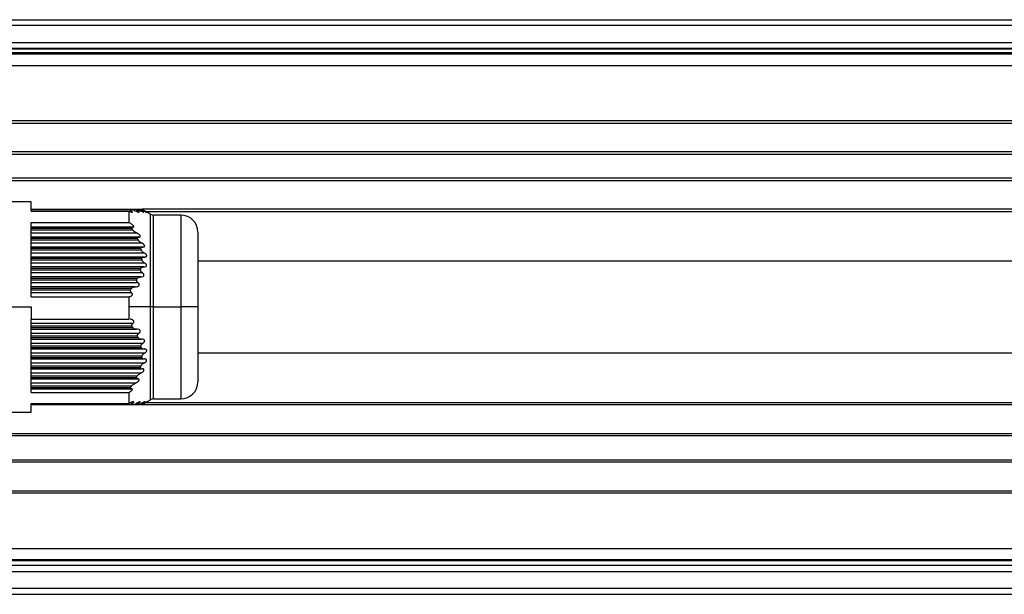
# Model space of a CAD drawing. Header units: millimetres. Extents: x -417 to 2052, y 446 to 879.
# Tile 3 of 21: x 169 to 255, y 446 to 496. Entities that reach past the tile are written whole.
import ezdxf

# ---------------------------------------------------------------- set-up
doc = ezdxf.new("R2010")
doc.units = ezdxf.units.MM

# ---------------------------------------------------------------- blocks, each defined once
blk = doc.blocks.new('Drawing View3')
at = {"color": 7, "linetype": 'Continuous', "lineweight": 25}
for p, q in [((-89, 29), (411, 29)), ((411, 28.5), (-89, 28.5)), ((-89, 27), (411, 27)), ((411, 26.5), (-89, 26.5)), ((410.8, 26), (-88.8, 26)), ((-84, 26.45), (406, 26.45)), ((406, 26.1), (-84, 26.1)), ((-88.8, 25), (410.8, 25)), ((406, 20.2), (-84, 20.2)), ((-84, 20), (406, 20)), ((406, 17.5), (-84, 17.5)), ((-84, 17.3), (406, 17.3)), ((98.5, 15.2), (-84, 15.2)), ((-84, 15), (98.5, 15)), ((-14.5, 13.15), (-16.5, 13.15)), ((-14.5, 12.331), (-14.5, 13.15)), ((-14.5, 12.5), (-5.862, 12.5)), ((-14.5, 12.375), (-5.796, 12.375)), ((-14.5, 12.331), (-6, 12.331)), ((-6, 12.331), (-6, 11.343)), ((-5.776, 12.5), (-5.342, 12.5)), ((-5.454, 12.375), (-5.231, 12.375)), ((-5.279, 12.5), (-5.008, 12.5)), ((-4.991, 12.375), (-4.85, 12.375)), ((-4.97, 12.5), (-4.872, 12.5)), ((-4.87, 12.5), (-4.864, 12.497)), ((-4.116, 12.067), (-4.864, 12.497)), ((98.5, 12.5), (-4.861, 12.5)), ((-4.721, 12.375), (-4.667, 12.375)), ((-4.522, 12.3), (98.5, 12.3)), ((-4.116, 4), (-4.116, 12.067)), ((-1.5, 12), (-3.866, 12)), ((-3.866, 4), (-3.866, 12)), ((-1.5, 12), (-1.5, 4)), ((-14.5, 11.343), (-6, 11.343)), ((-14.5, 4.888), (-14.5, 11.343)), ((-5.669, 10.944), (-14.5, 10.944)), ((-5.744, 10.819), (-14.5, 10.819)), ((-14.5, 10.703), (-5.669, 10.703)), ((-14.5, 10.453), (-5.346, 10.453)), ((0, 10.5), (0, 4)), ((-5.139, 10.078), (-14.5, 10.078)), ((-5.26, 9.953), (-14.5, 9.953)), ((-14.5, 9.837), (-5.209, 9.837)), ((-14.5, 9.587), (-4.921, 9.587)), ((-4.797, 9.212), (-14.5, 9.212)), ((-4.965, 9.087), (-14.5, 9.087)), ((-14.5, 8.971), (-4.94, 8.971)), ((-14.5, 8.721), (-4.692, 8.721)), ((-4.656, 8.346), (-14.5, 8.346)), ((-4.87, 8.221), (-14.5, 8.221)), ((-14.5, 8.105), (-4.872, 8.105)), ((-14.5, 7.855), (-4.667, 7.855)), ((-4.721, 7.48), (-14.5, 7.48)), ((-4.978, 7.355), (-14.5, 7.355)), ((-14.5, 7.239), (-5.008, 7.239)), ((-14.5, 6.989), (-4.85, 6.989)), ((-4.991, 6.614), (-14.5, 6.614)), ((-5.287, 6.489), (-14.5, 6.489)), ((-14.5, 6.373), (-5.342, 6.373)), ((-14.5, 6.123), (-5.231, 6.123)), ((-5.454, 5.748), (-14.5, 5.748)), ((-5.782, 5.623), (-14.5, 5.623)), ((-14.5, 5.507), (-5.862, 5.507)), ((-14.5, 5.257), (-5.796, 5.257)), ((-14.5, 4.888), (-6, 4.888)), ((-6, 4.888), (-6, 4)), ((-16.5, 4), (-14.5, 4)), ((-14.5, 4), (-14.5, 2.943)), ((-6, 4), (-6, 2.943)), ((-4.116, 4), (-6, 4)), ((-3.866, 4), (-4.116, 4)), ((-4.116, -4.067), (-4.116, 4)), ((-3.866, 4), (-1.5, 4)), ((-3.866, -4), (-3.866, 4)), ((0, 4), (-1.5, 4)), ((-1.5, 4), (-1.5, -4)), ((0, 4), (0, -2.5)), ((-14.5, 2.943), (-6, 2.943)), ((-14.5, -3.443), (-14.5, 2.943)), ((-5.669, 2.569), (-14.5, 2.569)), ((-5.955, 2.939), (-6, 2.943)), ((-5.744, 2.319), (-14.5, 2.319)), ((-14.5, 2.203), (-5.669, 2.203)), ((-14.5, 2.078), (-5.346, 2.078)), ((-5.139, 1.703), (-14.5, 1.703)), ((-5.26, 1.453), (-14.5, 1.453)), ((-14.5, 1.337), (-5.209, 1.337)), ((-14.5, 1.212), (-4.921, 1.212)), ((-4.797, 0.837), (-14.5, 0.837)), ((-4.965, 0.587), (-14.5, 0.587)), ((-14.5, 0.471), (-4.94, 0.471)), ((-14.5, 0.346), (-4.692, 0.346)), ((-4.656, -0.029), (-14.5, -0.029)), ((-4.87, -0.279), (-14.5, -0.279)), ((-14.5, -0.395), (-4.872, -0.395)), ((-14.5, -0.52), (-4.667, -0.52)), ((-4.721, -0.895), (-14.5, -0.895)), ((-4.978, -1.145), (-14.5, -1.145)), ((-14.5, -1.261), (-5.008, -1.261)), ((-14.5, -1.386), (-4.85, -1.386)), ((-4.991, -1.761), (-14.5, -1.761)), ((-5.287, -2.011), (-14.5, -2.011)), ((-14.5, -2.127), (-5.342, -2.127)), ((-14.5, -2.252), (-5.231, -2.252)), ((-5.454, -2.627), (-14.5, -2.627)), ((-5.782, -2.877), (-14.5, -2.877)), ((-14.5, -2.993), (-5.862, -2.993)), ((-14.5, -3.118), (-5.796, -3.118)), ((-14.5, -3.443), (-6, -3.443)), ((-6, -3.443), (-6, -4.4)), ((-4.864, -4.497), (-4.116, -4.067)), ((-3.866, -4), (-1.5, -4)), ((-14.5, -4.4), (-6, -4.4)), ((-14.5, -5.15), (-14.5, -4.4)), ((-5.744, -4.5), (-14.5, -4.5)), ((-5.669, -4.375), (-5.947, -4.375)), ((-5.26, -4.5), (-5.663, -4.5)), ((-5.139, -4.375), (-5.346, -4.375)), ((-4.965, -4.5), (-5.202, -4.5)), ((-4.87, -4.5), (-4.932, -4.5)), ((-4.797, -4.375), (-4.921, -4.375)), ((98.5, -4.5), (-4.87, -4.5)), ((-4.656, -4.375), (-4.692, -4.375)), ((-4.522, -4.3), (98.5, -4.3)), ((-16.5, -5.15), (-14.5, -5.15)), ((-84, -7), (98.5, -7)), ((98.5, -7.2), (-84, -7.2)), ((-84, -9.3), (406, -9.3)), ((406, -9.5), (-84, -9.5)), ((-84, -12), (406, -12)), ((406, -12.2), (-84, -12.2)), ((-88.8, -17), (410.8, -17)), ((411, -18.5), (-89, -18.5)), ((410.8, -18), (-88.8, -18)), ((406, -18.1), (-84, -18.1)), ((-84, -18.45), (406, -18.45)), ((-89, -19), (411, -19)), ((411, -20.5), (-89, -20.5)), ((-89, -21), (411, -21))]:
    blk.add_line(p, q, dxfattribs=at)
for centre, radius, start, end in [((-3.866, 12.5), 0.5, 240.1011, 270), ((-1.5, 10.5), 1.5, 0, 90), ((-1.5, -2.5), 1.5, 270, 0), ((-3.866, -4.5), 0.5, 90, 119.8989)]:
    blk.add_arc(centre, radius, start, end, dxfattribs=at)
for points, knots in [([(-6, 12.331), (-5.943, 12.307), (-5.862, 12.273), (-5.771, 12.251), (-5.732, 12.249), (-5.713, 12.255), (-5.705, 12.264), (-5.706, 12.276), (-5.716, 12.297), (-5.744, 12.332), (-5.777, 12.359), (-5.796, 12.375)], [0, 0, 0, 0, 0.317831, 0.45481, 0.570714, 0.626552, 0.67536, 0.723812, 0.777336, 0.876184, 1, 1, 1, 1]), ([(-5.862, 12.5), (-5.868, 12.5), (-5.88, 12.499), (-5.89, 12.492), (-5.892, 12.481), (-5.886, 12.466), (-5.873, 12.447), (-5.845, 12.417), (-5.816, 12.392), (-5.796, 12.375)], [0, 0, 0, 0, 0.126984, 0.242895, 0.354614, 0.469775, 0.586297, 0.710881, 1, 1, 1, 1]), ([(-5.862, 12.5), (-5.847, 12.5), (-5.82, 12.5), (-5.794, 12.5), (-5.782, 12.5)], [0, 0, 0, 0, 0.562421, 1, 1, 1, 1]), ([(-5.782, 12.5), (-5.763, 12.497), (-5.72, 12.491), (-5.607, 12.449), (-5.514, 12.404), (-5.454, 12.375)], [0, 0, 0, 0, 0.2312123, 0.500004, 1, 1, 1, 1]), ([(-5.454, 12.375), (-5.387, 12.342), (-5.293, 12.296), (-5.186, 12.259), (-5.139, 12.249), (-5.117, 12.251), (-5.11, 12.257), (-5.112, 12.269), (-5.127, 12.29), (-5.165, 12.327), (-5.207, 12.358), (-5.231, 12.375)], [0, 0, 0, 0, 0.320598, 0.451502, 0.569608, 0.621553, 0.670236, 0.71852, 0.769336, 0.871321, 1, 1, 1, 1]), ([(-5.342, 12.5), (-5.347, 12.5), (-5.355, 12.499), (-5.358, 12.492), (-5.353, 12.481), (-5.336, 12.459), (-5.296, 12.423), (-5.254, 12.392), (-5.231, 12.375)], [0, 0, 0, 0, 0.115465, 0.224046, 0.333104, 0.449912, 0.699437, 1, 1, 1, 1]), ([(-5.342, 12.5), (-5.332, 12.5), (-5.313, 12.5), (-5.295, 12.5), (-5.287, 12.5)], [0, 0, 0, 0, 0.562317, 1, 1, 1, 1]), ([(-5.287, 12.5), (-5.271, 12.497), (-5.238, 12.491), (-5.135, 12.448), (-5.048, 12.404), (-4.991, 12.375)], [0, 0, 0, 0, 0.2270553, 0.4948543, 1, 1, 1, 1]), ([(-5.008, 12.5), (-5.01, 12.5), (-5.014, 12.499), (-5.01, 12.492), (-4.999, 12.481), (-4.974, 12.46), (-4.925, 12.424), (-4.876, 12.392), (-4.85, 12.375)], [0, 0, 0, 0, 0.104249, 0.206454, 0.313421, 0.431139, 0.690593, 1, 1, 1, 1]), ([(-5.008, 12.5), (-5.002, 12.5), (-4.992, 12.5), (-4.983, 12.5), (-4.978, 12.5)], [0, 0, 0, 0, 0.561072, 1, 1, 1, 1]), ([(-4.991, 12.375), (-4.928, 12.343), (-4.839, 12.297), (-4.743, 12.259), (-4.706, 12.249), (-4.694, 12.251), (-4.694, 12.257), (-4.703, 12.269), (-4.726, 12.289), (-4.775, 12.326), (-4.823, 12.357), (-4.85, 12.375)], [0, 0, 0, 0, 0.309571, 0.436579, 0.545813, 0.593785, 0.640981, 0.690214, 0.743978, 0.856754, 1, 1, 1, 1]), ([(-4.978, 12.5), (-4.975, 12.5), (-4.969, 12.499), (-4.942, 12.489), (-4.866, 12.453), (-4.781, 12.407), (-4.721, 12.375)], [0, 0, 0, 0, 0.0917173, 0.1925238, 0.4308585, 1, 1, 1, 1]), ([(-4.872, 12.5), (-4.871, 12.499), (-4.869, 12.497), (-4.842, 12.48), (-4.781, 12.443), (-4.716, 12.404), (-4.667, 12.375)], [0, 0, 0, 0, 0.147683, 0.308373, 0.489419, 1, 1, 1, 1]), ([(-4.721, 12.375), (-4.66, 12.342), (-4.575, 12.295), (-4.498, 12.259), (-4.477, 12.25), (-4.47, 12.249), (-4.472, 12.253), (-4.485, 12.262), (-4.519, 12.285), (-4.583, 12.325), (-4.637, 12.357), (-4.667, 12.375)], [0, 0, 0, 0, 0.307042, 0.430657, 0.485921, 0.537942, 0.577773, 0.620304, 0.719364, 0.84446, 1, 1, 1, 1]), ([(-5.669, 10.944), (-5.645, 10.946), (-5.612, 10.948), (-5.585, 10.967), (-5.574, 10.984), (-5.573, 11.006), (-5.58, 11.031), (-5.597, 11.059), (-5.629, 11.1), (-5.688, 11.154), (-5.813, 11.248), (-5.923, 11.303), (-6, 11.343)], [0, 0, 0, 0, 0.124077, 0.173723, 0.222391, 0.265216, 0.309536, 0.357783, 0.411862, 0.522916, 0.665522, 1, 1, 1, 1]), ([(-5.669, 10.944), (-5.69, 10.943), (-5.728, 10.941), (-5.76, 10.92), (-5.77, 10.895), (-5.769, 10.873), (-5.761, 10.847), (-5.75, 10.829), (-5.744, 10.819)], [0, 0, 0, 0, 0.291619, 0.533428, 0.64911, 0.760416, 0.875022, 1, 1, 1, 1]), ([(-5.669, 10.703), (-5.683, 10.725), (-5.708, 10.764), (-5.733, 10.802), (-5.744, 10.819)], [0, 0, 0, 0, 0.557513, 1, 1, 1, 1]), ([(-5.669, 10.703), (-5.65, 10.679), (-5.609, 10.627), (-5.498, 10.538), (-5.406, 10.487), (-5.346, 10.453)], [0, 0, 0, 0, 0.230381, 0.498978, 1, 1, 1, 1]), ([(-5.139, 10.078), (-5.113, 10.08), (-5.068, 10.082), (-5.028, 10.106), (-5.014, 10.132), (-5.012, 10.156), (-5.018, 10.183), (-5.039, 10.222), (-5.084, 10.275), (-5.186, 10.364), (-5.28, 10.417), (-5.346, 10.453)], [0, 0, 0, 0, 0.1392354, 0.2454223, 0.2949256, 0.3421144, 0.3896914, 0.4402971, 0.5472763, 0.6821651, 1, 1, 1, 1]), ([(-5.26, 9.953), (-5.265, 9.967), (-5.275, 9.995), (-5.268, 10.031), (-5.243, 10.058), (-5.199, 10.076), (-5.16, 10.077), (-5.139, 10.078)], [0, 0, 0, 0, 0.166445, 0.328319, 0.502383, 0.735191, 1, 1, 1, 1]), ([(-5.209, 9.837), (-5.219, 9.859), (-5.235, 9.898), (-5.253, 9.936), (-5.26, 9.953)], [0, 0, 0, 0, 0.558026, 1, 1, 1, 1]), ([(-5.209, 9.837), (-5.195, 9.813), (-5.164, 9.76), (-5.063, 9.67), (-4.977, 9.62), (-4.921, 9.587)], [0, 0, 0, 0, 0.226258, 0.493855, 1, 1, 1, 1]), ([(-4.797, 9.212), (-4.77, 9.214), (-4.721, 9.216), (-4.671, 9.237), (-4.646, 9.262), (-4.635, 9.285), (-4.633, 9.312), (-4.64, 9.341), (-4.656, 9.372), (-4.686, 9.417), (-4.771, 9.499), (-4.859, 9.551), (-4.921, 9.587)], [0, 0, 0, 0, 0.1437799, 0.2573737, 0.3127668, 0.3630857, 0.4107698, 0.4586628, 0.5115639, 0.5673082, 0.6929085, 1, 1, 1, 1]), ([(-4.965, 9.087), (-4.966, 9.097), (-4.969, 9.115), (-4.964, 9.141), (-4.952, 9.163), (-4.925, 9.188), (-4.874, 9.209), (-4.824, 9.211), (-4.797, 9.212)], [0, 0, 0, 0, 0.1010414, 0.2033492, 0.3117172, 0.4302063, 0.6820704, 1, 1, 1, 1]), ([(-4.94, 8.971), (-4.945, 8.993), (-4.952, 9.032), (-4.961, 9.07), (-4.965, 9.087)], [0, 0, 0, 0, 0.558428, 1, 1, 1, 1]), ([(-4.94, 8.971), (-4.938, 8.961), (-4.932, 8.94), (-4.907, 8.895), (-4.834, 8.809), (-4.751, 8.758), (-4.692, 8.721)], [0, 0, 0, 0, 0.095207, 0.195971, 0.430437, 1, 1, 1, 1]), ([(-4.656, 8.346), (-4.624, 8.348), (-4.568, 8.351), (-4.507, 8.374), (-4.473, 8.4), (-4.456, 8.425), (-4.45, 8.454), (-4.452, 8.485), (-4.463, 8.515), (-4.487, 8.557), (-4.557, 8.639), (-4.636, 8.687), (-4.692, 8.721)], [0, 0, 0, 0, 0.162618, 0.28994, 0.355094, 0.407481, 0.459515, 0.511046, 0.554621, 0.603328, 0.720798, 1, 1, 1, 1]), ([(-4.872, 8.105), (-4.872, 8.127), (-4.87, 8.166), (-4.87, 8.204), (-4.87, 8.221)], [0, 0, 0, 0, 0.560266, 1, 1, 1, 1]), ([(-4.872, 8.105), (-4.871, 8.09), (-4.869, 8.058), (-4.842, 8.008), (-4.781, 7.93), (-4.716, 7.887), (-4.667, 7.855)], [0, 0, 0, 0, 0.1476826, 0.3083725, 0.4894189, 1, 1, 1, 1]), ([(-4.87, 8.221), (-4.868, 8.236), (-4.864, 8.266), (-4.835, 8.299), (-4.771, 8.339), (-4.705, 8.343), (-4.656, 8.346)], [0, 0, 0, 0, 0.146904, 0.308017, 0.489413, 1, 1, 1, 1]), ([(-4.721, 7.48), (-4.66, 7.485), (-4.575, 7.491), (-4.498, 7.545), (-4.477, 7.584), (-4.47, 7.614), (-4.472, 7.643), (-4.485, 7.683), (-4.519, 7.737), (-4.583, 7.801), (-4.637, 7.836), (-4.667, 7.855)], [0, 0, 0, 0, 0.307042, 0.430657, 0.485921, 0.537942, 0.577773, 0.620304, 0.719364, 0.84446, 1, 1, 1, 1]), ([(98.5, 8), (96.605, 8), (93.076, 8), (88.183, 8), (84.092, 8), (80.742, 8), (77.868, 8), (75.189, 8), (72.485, 8), (64.86, 8), (55.951, 8), (45.825, 8), (39.584, 8), (34.501, 8), (30.181, 8), (26.087, 8), (21.523, 8), (16.587, 8), (11.381, 8), (5.779, 8), (1.906, 8), (0, 8)], [0, 0, 0, 0, 0.057447, 0.106983, 0.148517, 0.181851, 0.208982, 0.236101, 0.263611, 0.291535, 0.469096, 0.536366, 0.60109, 0.659653, 0.691347, 0.732667, 0.784231, 0.830099, 0.882593, 0.942223, 1, 1, 1, 1]), ([(-5.008, 7.239), (-5.01, 7.23), (-5.014, 7.21), (-5.01, 7.178), (-4.999, 7.144), (-4.974, 7.098), (-4.925, 7.042), (-4.876, 7.008), (-4.85, 6.989)], [0, 0, 0, 0, 0.104249, 0.206454, 0.313421, 0.431139, 0.690593, 1, 1, 1, 1]), ([(-5.008, 7.239), (-5.002, 7.261), (-4.992, 7.3), (-4.983, 7.338), (-4.978, 7.355)], [0, 0, 0, 0, 0.561072, 1, 1, 1, 1]), ([(-4.991, 6.614), (-4.928, 6.619), (-4.839, 6.625), (-4.743, 6.677), (-4.706, 6.723), (-4.694, 6.765), (-4.694, 6.798), (-4.703, 6.832), (-4.726, 6.879), (-4.775, 6.936), (-4.823, 6.97), (-4.85, 6.989)], [0, 0, 0, 0, 0.309571, 0.436579, 0.545813, 0.593785, 0.640981, 0.690214, 0.743978, 0.856754, 1, 1, 1, 1]), ([(-4.978, 7.355), (-4.975, 7.365), (-4.969, 7.384), (-4.942, 7.419), (-4.866, 7.471), (-4.781, 7.476), (-4.721, 7.48)], [0, 0, 0, 0, 0.091717, 0.192524, 0.430858, 1, 1, 1, 1]), ([(-5.454, 5.748), (-5.387, 5.753), (-5.293, 5.76), (-5.186, 5.811), (-5.139, 5.855), (-5.117, 5.898), (-5.11, 5.932), (-5.112, 5.967), (-5.127, 6.014), (-5.165, 6.071), (-5.207, 6.105), (-5.231, 6.123)], [0, 0, 0, 0, 0.3205984, 0.4515019, 0.5696082, 0.621553, 0.6702362, 0.7185205, 0.7693358, 0.8713208, 1, 1, 1, 1]), ([(-5.342, 6.373), (-5.347, 6.364), (-5.355, 6.344), (-5.358, 6.312), (-5.353, 6.278), (-5.336, 6.232), (-5.296, 6.175), (-5.254, 6.142), (-5.231, 6.123)], [0, 0, 0, 0, 0.1154655, 0.224046, 0.3331039, 0.4499119, 0.6994366, 1, 1, 1, 1]), ([(-5.342, 6.373), (-5.332, 6.395), (-5.313, 6.434), (-5.295, 6.472), (-5.287, 6.489)], [0, 0, 0, 0, 0.562317, 1, 1, 1, 1]), ([(-5.287, 6.489), (-5.271, 6.511), (-5.238, 6.557), (-5.135, 6.604), (-5.048, 6.61), (-4.991, 6.614)], [0, 0, 0, 0, 0.227055, 0.494854, 1, 1, 1, 1]), ([(-6, 4.888), (-5.943, 4.9), (-5.862, 4.916), (-5.771, 4.972), (-5.732, 5.016), (-5.713, 5.056), (-5.705, 5.087), (-5.706, 5.118), (-5.716, 5.16), (-5.744, 5.211), (-5.777, 5.241), (-5.796, 5.257)], [0, 0, 0, 0, 0.317831, 0.45481, 0.570714, 0.626552, 0.67536, 0.723812, 0.777336, 0.876184, 1, 1, 1, 1]), ([(-5.862, 5.507), (-5.868, 5.498), (-5.88, 5.479), (-5.89, 5.447), (-5.892, 5.413), (-5.886, 5.379), (-5.873, 5.346), (-5.845, 5.302), (-5.816, 5.276), (-5.796, 5.257)], [0, 0, 0, 0, 0.126984, 0.242895, 0.354614, 0.469775, 0.586297, 0.710881, 1, 1, 1, 1]), ([(-5.862, 5.507), (-5.847, 5.529), (-5.82, 5.568), (-5.794, 5.606), (-5.782, 5.623)], [0, 0, 0, 0, 0.562421, 1, 1, 1, 1]), ([(-5.782, 5.623), (-5.763, 5.645), (-5.72, 5.691), (-5.607, 5.737), (-5.514, 5.744), (-5.454, 5.748)], [0, 0, 0, 0, 0.231212, 0.500004, 1, 1, 1, 1]), ([(-5.669, 2.569), (-5.645, 2.59), (-5.612, 2.619), (-5.585, 2.671), (-5.574, 2.707), (-5.573, 2.743), (-5.58, 2.777), (-5.597, 2.81), (-5.629, 2.849), (-5.688, 2.89), (-5.783, 2.93), (-5.86, 2.932), (-5.904, 2.934)], [0, 0, 0, 0, 0.144648, 0.202525, 0.259263, 0.309188, 0.360855, 0.417101, 0.480146, 0.609613, 0.775862, 1, 1, 1, 1]), ([(-5.669, 2.569), (-5.69, 2.551), (-5.728, 2.518), (-5.76, 2.46), (-5.77, 2.414), (-5.769, 2.381), (-5.761, 2.348), (-5.75, 2.329), (-5.744, 2.319)], [0, 0, 0, 0, 0.291619, 0.533428, 0.64911, 0.760416, 0.875022, 1, 1, 1, 1]), ([(-5.669, 2.203), (-5.683, 2.225), (-5.708, 2.264), (-5.733, 2.302), (-5.744, 2.319)], [0, 0, 0, 0, 0.557513, 1, 1, 1, 1]), ([(-5.669, 2.203), (-5.65, 2.182), (-5.609, 2.136), (-5.498, 2.089), (-5.406, 2.083), (-5.346, 2.078)], [0, 0, 0, 0, 0.230381, 0.498978, 1, 1, 1, 1]), ([(-5.139, 1.703), (-5.113, 1.723), (-5.068, 1.758), (-5.028, 1.819), (-5.014, 1.866), (-5.012, 1.9), (-5.018, 1.933), (-5.039, 1.973), (-5.084, 2.015), (-5.186, 2.067), (-5.28, 2.074), (-5.346, 2.078)], [0, 0, 0, 0, 0.139235, 0.245422, 0.294926, 0.342114, 0.389691, 0.440297, 0.547276, 0.682165, 1, 1, 1, 1]), ([(-5.26, 1.453), (-5.265, 1.468), (-5.275, 1.498), (-5.268, 1.55), (-5.243, 1.604), (-5.199, 1.658), (-5.16, 1.688), (-5.139, 1.703)], [0, 0, 0, 0, 0.166445, 0.328319, 0.502383, 0.735191, 1, 1, 1, 1]), ([(-5.209, 1.337), (-5.219, 1.359), (-5.235, 1.398), (-5.253, 1.436), (-5.26, 1.453)], [0, 0, 0, 0, 0.558026, 1, 1, 1, 1]), ([(-5.209, 1.337), (-5.195, 1.316), (-5.164, 1.269), (-5.063, 1.223), (-4.977, 1.217), (-4.921, 1.212)], [0, 0, 0, 0, 0.226258, 0.493855, 1, 1, 1, 1]), ([(-4.797, 0.837), (-4.77, 0.856), (-4.721, 0.89), (-4.671, 0.947), (-4.646, 0.993), (-4.635, 1.027), (-4.633, 1.061), (-4.64, 1.092), (-4.656, 1.12), (-4.686, 1.154), (-4.771, 1.202), (-4.859, 1.208), (-4.921, 1.212)], [0, 0, 0, 0, 0.14378, 0.257374, 0.312767, 0.363086, 0.41077, 0.458663, 0.511564, 0.567308, 0.692908, 1, 1, 1, 1]), ([(-4.965, 0.587), (-4.966, 0.597), (-4.969, 0.617), (-4.964, 0.649), (-4.952, 0.683), (-4.925, 0.728), (-4.874, 0.784), (-4.824, 0.818), (-4.797, 0.837)], [0, 0, 0, 0, 0.101041, 0.203349, 0.311717, 0.430206, 0.68207, 1, 1, 1, 1]), ([(-4.94, 0.471), (-4.945, 0.493), (-4.952, 0.532), (-4.961, 0.57), (-4.965, 0.587)], [0, 0, 0, 0, 0.558428, 1, 1, 1, 1]), ([(-4.94, 0.471), (-4.938, 0.462), (-4.932, 0.442), (-4.907, 0.407), (-4.834, 0.356), (-4.751, 0.351), (-4.692, 0.346)], [0, 0, 0, 0, 0.095207, 0.195971, 0.430437, 1, 1, 1, 1]), ([(-4.656, -0.029), (-4.624, -0.009), (-4.568, 0.027), (-4.507, 0.087), (-4.473, 0.134), (-4.456, 0.17), (-4.45, 0.204), (-4.452, 0.235), (-4.463, 0.261), (-4.487, 0.292), (-4.557, 0.338), (-4.636, 0.343), (-4.692, 0.346)], [0, 0, 0, 0, 0.162618, 0.28994, 0.355094, 0.407481, 0.459515, 0.511046, 0.554621, 0.603328, 0.720798, 1, 1, 1, 1]), ([(0, 0), (1.829, 0), (5.528, 0), (10.842, 0), (15.704, 0), (19.851, 0), (23.328, 0), (26.313, 0), (29.042, 0), (33.73, 0), (40.474, 0), (48.801, 0), (56.713, 0), (64.023, 0), (69.58, 0), (73.454, 0), (76.035, 0), (79.168, 0), (83.015, 0), (87.563, 0), (92.802, 0), (96.526, 0), (98.5, 0)], [0, 0, 0, 0, 0.055437, 0.112143, 0.161151, 0.202984, 0.238061, 0.266823, 0.293747, 0.321098, 0.409567, 0.499328, 0.575485, 0.651591, 0.723011, 0.74541, 0.769926, 0.801809, 0.840948, 0.887119, 0.940151, 1, 1, 1, 1]), ([(-4.872, -0.395), (-4.872, -0.373), (-4.87, -0.334), (-4.87, -0.296), (-4.87, -0.279)], [0, 0, 0, 0, 0.560266, 1, 1, 1, 1]), ([(-4.872, -0.395), (-4.871, -0.409), (-4.869, -0.439), (-4.842, -0.473), (-4.781, -0.512), (-4.716, -0.516), (-4.667, -0.52)], [0, 0, 0, 0, 0.147683, 0.308373, 0.489419, 1, 1, 1, 1]), ([(-4.87, -0.279), (-4.868, -0.263), (-4.864, -0.231), (-4.835, -0.181), (-4.771, -0.104), (-4.705, -0.06), (-4.656, -0.029)], [0, 0, 0, 0, 0.1469039, 0.3080173, 0.4894131, 1, 1, 1, 1]), ([(-4.721, -0.895), (-4.66, -0.857), (-4.575, -0.804), (-4.498, -0.714), (-4.477, -0.666), (-4.47, -0.636), (-4.472, -0.61), (-4.485, -0.579), (-4.519, -0.548), (-4.583, -0.524), (-4.637, -0.521), (-4.667, -0.52)], [0, 0, 0, 0, 0.3070425, 0.4306571, 0.4859215, 0.5379417, 0.5777728, 0.6203039, 0.7193644, 0.8444602, 1, 1, 1, 1]), ([(-5.008, -1.261), (-5.01, -1.27), (-5.014, -1.289), (-5.01, -1.314), (-4.999, -1.336), (-4.974, -1.361), (-4.925, -1.382), (-4.876, -1.384), (-4.85, -1.386)], [0, 0, 0, 0, 0.104249, 0.206454, 0.313421, 0.431139, 0.690593, 1, 1, 1, 1]), ([(-5.008, -1.261), (-5.002, -1.239), (-4.992, -1.2), (-4.983, -1.162), (-4.978, -1.145)], [0, 0, 0, 0, 0.561072, 1, 1, 1, 1]), ([(-4.991, -1.761), (-4.928, -1.724), (-4.839, -1.672), (-4.743, -1.582), (-4.706, -1.526), (-4.694, -1.486), (-4.694, -1.459), (-4.703, -1.436), (-4.726, -1.411), (-4.775, -1.389), (-4.823, -1.387), (-4.85, -1.386)], [0, 0, 0, 0, 0.309571, 0.436579, 0.545813, 0.593785, 0.640981, 0.690214, 0.743978, 0.856754, 1, 1, 1, 1]), ([(-4.978, -1.145), (-4.975, -1.135), (-4.969, -1.114), (-4.942, -1.069), (-4.866, -0.983), (-4.781, -0.931), (-4.721, -0.895)], [0, 0, 0, 0, 0.091717, 0.192524, 0.430858, 1, 1, 1, 1]), ([(-5.454, -2.627), (-5.387, -2.589), (-5.293, -2.537), (-5.186, -2.448), (-5.139, -2.394), (-5.117, -2.353), (-5.11, -2.326), (-5.112, -2.302), (-5.127, -2.276), (-5.165, -2.255), (-5.207, -2.253), (-5.231, -2.252)], [0, 0, 0, 0, 0.320598, 0.451502, 0.569608, 0.621553, 0.670236, 0.71852, 0.769336, 0.871321, 1, 1, 1, 1]), ([(-5.342, -2.127), (-5.347, -2.136), (-5.355, -2.154), (-5.358, -2.18), (-5.353, -2.203), (-5.336, -2.227), (-5.296, -2.248), (-5.254, -2.251), (-5.231, -2.252)], [0, 0, 0, 0, 0.115465, 0.224046, 0.333104, 0.449912, 0.699437, 1, 1, 1, 1]), ([(-5.342, -2.127), (-5.332, -2.105), (-5.313, -2.066), (-5.295, -2.028), (-5.287, -2.011)], [0, 0, 0, 0, 0.562317, 1, 1, 1, 1]), ([(-5.287, -2.011), (-5.271, -1.986), (-5.238, -1.934), (-5.135, -1.844), (-5.048, -1.794), (-4.991, -1.761)], [0, 0, 0, 0, 0.227055, 0.494854, 1, 1, 1, 1]), ([(-6, -3.443), (-5.943, -3.407), (-5.862, -3.357), (-5.771, -3.279), (-5.732, -3.232), (-5.713, -3.199), (-5.705, -3.177), (-5.706, -3.158), (-5.716, -3.138), (-5.744, -3.121), (-5.777, -3.119), (-5.796, -3.118)], [0, 0, 0, 0, 0.317831, 0.45481, 0.570714, 0.626552, 0.67536, 0.723812, 0.777336, 0.876184, 1, 1, 1, 1]), ([(-5.862, -2.993), (-5.868, -3.002), (-5.88, -3.02), (-5.89, -3.046), (-5.892, -3.068), (-5.886, -3.086), (-5.873, -3.101), (-5.845, -3.115), (-5.816, -3.117), (-5.796, -3.118)], [0, 0, 0, 0, 0.126984, 0.242895, 0.354614, 0.469775, 0.586297, 0.710881, 1, 1, 1, 1]), ([(-5.862, -2.993), (-5.847, -2.971), (-5.82, -2.932), (-5.794, -2.894), (-5.782, -2.877)], [0, 0, 0, 0, 0.562421, 1, 1, 1, 1]), ([(-5.782, -2.877), (-5.763, -2.853), (-5.72, -2.801), (-5.607, -2.712), (-5.514, -2.66), (-5.454, -2.627)], [0, 0, 0, 0, 0.2312123, 0.500004, 1, 1, 1, 1]), ([(-5.669, -4.375), (-5.645, -4.356), (-5.612, -4.329), (-5.585, -4.295), (-5.574, -4.277), (-5.573, -4.263), (-5.58, -4.254), (-5.597, -4.249), (-5.629, -4.251), (-5.688, -4.264), (-5.813, -4.307), (-5.923, -4.361), (-6, -4.4)], [0, 0, 0, 0, 0.124077, 0.173723, 0.222391, 0.265216, 0.309536, 0.357783, 0.411862, 0.522916, 0.665522, 1, 1, 1, 1]), ([(-5.139, -4.375), (-5.113, -4.357), (-5.068, -4.324), (-5.028, -4.287), (-5.014, -4.267), (-5.012, -4.256), (-5.018, -4.25), (-5.039, -4.249), (-5.084, -4.259), (-5.186, -4.297), (-5.28, -4.343), (-5.346, -4.375)], [0, 0, 0, 0, 0.139235, 0.245422, 0.294926, 0.342114, 0.389691, 0.440297, 0.547276, 0.682165, 1, 1, 1, 1]), ([(-4.797, -4.375), (-4.77, -4.357), (-4.721, -4.326), (-4.671, -4.29), (-4.646, -4.269), (-4.635, -4.258), (-4.633, -4.251), (-4.64, -4.249), (-4.656, -4.252), (-4.686, -4.263), (-4.771, -4.297), (-4.859, -4.343), (-4.921, -4.375)], [0, 0, 0, 0, 0.1437799, 0.2573737, 0.3127668, 0.3630857, 0.4107698, 0.4586628, 0.5115639, 0.5673082, 0.6929085, 1, 1, 1, 1]), ([(-4.656, -4.375), (-4.624, -4.356), (-4.568, -4.324), (-4.507, -4.287), (-4.473, -4.266), (-4.456, -4.256), (-4.45, -4.25), (-4.452, -4.25), (-4.463, -4.254), (-4.487, -4.265), (-4.557, -4.301), (-4.636, -4.344), (-4.692, -4.375)], [0, 0, 0, 0, 0.162618, 0.28994, 0.355094, 0.407481, 0.459515, 0.511046, 0.554621, 0.603328, 0.720798, 1, 1, 1, 1]), ([(-5.744, -4.5), (-5.75, -4.5), (-5.761, -4.499), (-5.769, -4.492), (-5.77, -4.481), (-5.76, -4.46), (-5.728, -4.424), (-5.69, -4.392), (-5.669, -4.375)], [0, 0, 0, 0, 0.124346, 0.240053, 0.352202, 0.466351, 0.703735, 1, 1, 1, 1]), ([(-5.669, -4.5), (-5.683, -4.5), (-5.708, -4.5), (-5.733, -4.5), (-5.744, -4.5)], [0, 0, 0, 0, 0.5575134, 1, 1, 1, 1]), ([(-5.669, -4.5), (-5.65, -4.497), (-5.609, -4.491), (-5.498, -4.449), (-5.406, -4.404), (-5.346, -4.375)], [0, 0, 0, 0, 0.230381, 0.498978, 1, 1, 1, 1]), ([(-5.26, -4.5), (-5.265, -4.499), (-5.275, -4.497), (-5.268, -4.481), (-5.243, -4.454), (-5.199, -4.418), (-5.16, -4.39), (-5.139, -4.375)], [0, 0, 0, 0, 0.166445, 0.328319, 0.502383, 0.735191, 1, 1, 1, 1]), ([(-5.209, -4.5), (-5.219, -4.5), (-5.235, -4.5), (-5.253, -4.5), (-5.26, -4.5)], [0, 0, 0, 0, 0.558026, 1, 1, 1, 1]), ([(-5.209, -4.5), (-5.195, -4.497), (-5.164, -4.491), (-5.063, -4.448), (-4.977, -4.404), (-4.921, -4.375)], [0, 0, 0, 0, 0.226258, 0.493855, 1, 1, 1, 1]), ([(-4.965, -4.5), (-4.966, -4.5), (-4.969, -4.499), (-4.964, -4.492), (-4.952, -4.481), (-4.925, -4.46), (-4.874, -4.424), (-4.824, -4.393), (-4.797, -4.375)], [0, 0, 0, 0, 0.101041, 0.203349, 0.311717, 0.430206, 0.68207, 1, 1, 1, 1]), ([(-4.94, -4.5), (-4.945, -4.5), (-4.952, -4.5), (-4.961, -4.5), (-4.965, -4.5)], [0, 0, 0, 0, 0.558428, 1, 1, 1, 1]), ([(-4.94, -4.5), (-4.938, -4.5), (-4.932, -4.499), (-4.907, -4.489), (-4.834, -4.453), (-4.751, -4.407), (-4.692, -4.375)], [0, 0, 0, 0, 0.0952074, 0.1959715, 0.4304371, 1, 1, 1, 1]), ([(-4.87, -4.5), (-4.868, -4.499), (-4.864, -4.497), (-4.835, -4.48), (-4.771, -4.443), (-4.705, -4.404), (-4.656, -4.375)], [0, 0, 0, 0, 0.1469039, 0.3080173, 0.4894131, 1, 1, 1, 1])]:
    blk.add_open_spline(points, degree=3, knots=knots, dxfattribs=at)

msp = doc.modelspace()

# ---------------------------------------------------------------- block references
at = {"color": 7, "linetype": 'Continuous', "lineweight": 25}
msp.add_blockref('Drawing View3', (184.469, 466.692), dxfattribs=at)

doc.saveas('drawing.dxf')
